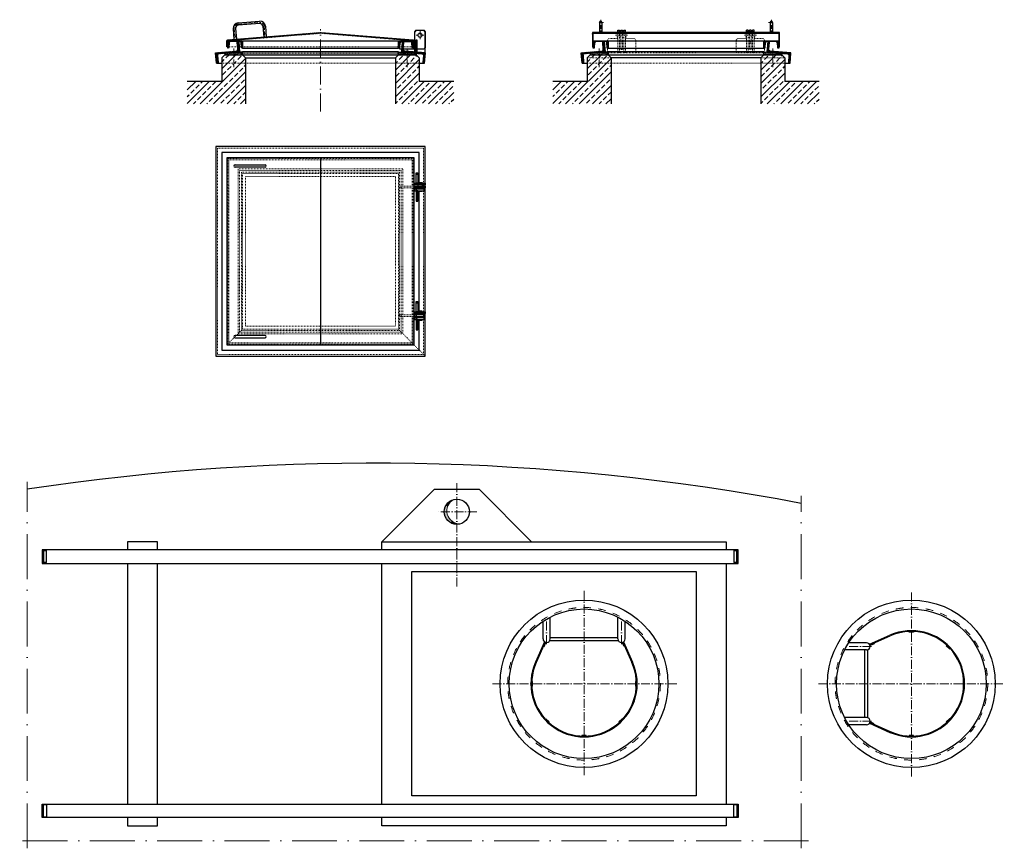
# Model space of a CAD drawing. Header units: millimetres. Extents: x -3395 to 5934498, y -177084 to 63013.
# Tile 29 of 256: x -3395 to 3182, y -38418 to -32878. Entities that reach past the tile are written whole.
import ezdxf

# ---------------------------------------------------------------- set-up
doc = ezdxf.new("R2010")
doc.units = ezdxf.units.MM
doc.linetypes.add('ACAD_ISO10W100', pattern=[18, 12, -3, 0, -3])
doc.linetypes.add('JIS_02_1.0', pattern=[2, 1, -1])
doc.layers.add('Beschriftung', color=7, linetype='Continuous', lineweight=9)
pattern_1 = [(45, (95317.727, 20749.4452), (-2.24506403, 2.24506403), [])]

msp = doc.modelspace()

# ---------------------------------------------------------------- hatches: boundary and pattern name
h = msp.add_hatch()
h.set_pattern_fill('ANSI31', color=256)
h.set_pattern_definition([(45, (92875.9986, 21473.909), (-2.24506403, 2.24506403), [])])
edge = h.paths.add_edge_path()
edge.add_line((-2006.00812, -33021.23828), (-2006.00812, -33058.93177))
edge.add_line((-2006.00812, -33058.93177), (-2011.00812, -33058.93177))
edge.add_line((-2011.00812, -33058.93177), (-2011.00812, -33020.85574))
edge.add_arc((-2003.50812, -33020.85574), 7.5, 94.57392126, 180, ccw=False)
edge.add_line((-2004.1062, -33013.37962), (-1386.6062, -32963.97962))
edge.add_arc((-1386.00812, -32971.45574), 7.5, 85.42607874, 94.57392126, ccw=False)
edge.add_line((-1385.41003, -32963.97962), (-767.91003, -33013.37962))
edge.add_arc((-768.50812, -33020.85574), 7.5, 0, 85.42607874, ccw=False)
edge.add_line((-761.00812, -33020.85574), (-761.00812, -33058.93177))
edge.add_line((-761.00812, -33058.93177), (-766.00812, -33058.93177))
edge.add_line((-766.00812, -33058.93177), (-766.00812, -33021.23828))
edge.add_arc((-768.50812, -33021.23828), 2.5, 0, 85.389350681)
edge.add_line((-768.30715, -33018.74637), (-1385.40523, -32968.98039))
edge.add_arc((-1386.00812, -32976.45612), 7.5, 85.389350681, 94.610649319)
edge.add_line((-1386.611, -32968.98039), (-2003.70908, -33018.74637))
edge.add_arc((-2003.50812, -33021.23828), 2.5, 94.610649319, 180)
h = msp.add_hatch()
h.set_pattern_fill('ANSI31', color=256)
h.set_pattern_definition(pattern_1)
h.paths.add_polyline_path([(430.72035, -33058.93177), (435.72035, -33058.93177), (435.72035, -32963.95574), (430.72035, -32963.95574)])
h = msp.add_hatch()
h.set_pattern_fill('ANSI31', color=256, angle=90)
h.set_pattern_definition([(135, (95317.727, 20749.4452), (-2.24506403, -2.24506403), [])])
h.paths.add_polyline_path([(435.72035, -32968.95574), (1675.72035, -32968.95574), (1675.72035, -32963.95574), (435.72035, -32963.95574)])
h = msp.add_hatch()
h.set_pattern_fill('ANSI31', color=256)
h.set_pattern_definition(pattern_1)
h.paths.add_polyline_path([(1675.72035, -33058.93177), (1680.72035, -33058.93177), (1680.72035, -32963.95574), (1675.72035, -32963.95574)])
at = {"lineweight": 13}
h = msp.add_hatch(dxfattribs=at)
h.set_pattern_fill('ANSI31', color=256, angle=4.763641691)
h.set_pattern_definition([(49.7636417, (85583.1944, 28955.7605), (-2.42375146, 2.05086662), [])])
edge = h.paths.add_edge_path()
edge.add_line((-1937.64772, -33025.38852), (-1932.16672, -33024.93177))
edge.add_line((-1932.16672, -33024.93177), (-1926.35354, -33094.68998))
edge.add_line((-1926.35354, -33094.68998), (-2063.87685, -33106.15025))
edge.add_arc((-2062.96335, -33117.11226), 11, 94.763641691, 184.763641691)
edge.add_line((-2073.92536, -33118.02576), (-2070.18831, -33162.87032))
edge.add_arc((-2075.66931, -33163.32707), 5.5, -85.236358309, 4.763641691, ccw=False)
edge.add_line((-2075.21256, -33168.80807), (-2080.69356, -33169.26482))
edge.add_line((-2080.69356, -33169.26482), (-2086.50675, -33099.50662))
edge.add_line((-2086.50675, -33099.50662), (-1948.98343, -33088.04634))
edge.add_arc((-1949.89693, -33077.08434), 11, 274.763641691, 364.763641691)
edge.add_line((-1938.93493, -33076.17084), (-1942.67198, -33031.32628))
edge.add_arc((-1937.19097, -33030.86953), 5.5, 94.763641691, 184.763641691, ccw=False)
h = msp.add_hatch(dxfattribs=at)
h.set_pattern_fill('ANSI31', color=256, angle=90)
h.set_pattern_definition([(135, (90892.8557, 21473.909), (-2.24506403, -2.24506403), [])])
edge = h.paths.add_edge_path()
edge.add_arc((-1988.00812, -33033.43177), 8.5, 90, 176.37147033)
edge.add_line((-1996.49108, -33032.89383), (-1998.52395, -33064.95075))
edge.add_arc((-2002.76543, -33064.68177), 4.25, 270, 356.37147033, ccw=False)
edge.add_line((-2002.76543, -33068.93177), (-2006.00812, -33068.93177))
edge.add_line((-2006.00812, -33068.93177), (-2006.00812, -33021.48177))
edge.add_arc((-2003.45812, -33021.48177), 2.55, 90, 180, ccw=False)
edge.add_line((-2003.45812, -33018.93177), (-1908.55812, -33018.93177))
edge.add_arc((-1908.55812, -33021.48177), 2.55, 0, 90, ccw=False)
edge.add_line((-1906.00812, -33021.48177), (-1906.00812, -33068.93177))
edge.add_line((-1906.00812, -33068.93177), (-1909.2508, -33068.93177))
edge.add_arc((-1909.2508, -33064.68177), 4.25, 183.62852967, 270, ccw=False)
edge.add_line((-1913.49228, -33064.95075), (-1915.52516, -33032.89383))
edge.add_arc((-1924.00812, -33033.43177), 8.5, 3.62852967, 90)
edge.add_line((-1924.00812, -33024.93177), (-1988.00812, -33024.93177))
h = msp.add_hatch(dxfattribs=at)
h.set_pattern_fill('ANSI31', color=256, angle=90)
h.set_pattern_definition([(135, (92032.8557, 21473.909), (-2.24506403, -2.24506403), [])])
edge = h.paths.add_edge_path()
edge.add_arc((-848.00812, -33033.43177), 8.5, 90, 176.37147033)
edge.add_line((-856.49108, -33032.89383), (-858.52395, -33064.95075))
edge.add_arc((-862.76543, -33064.68177), 4.25, 270, 356.37147033, ccw=False)
edge.add_line((-862.76543, -33068.93177), (-866.00812, -33068.93177))
edge.add_line((-866.00812, -33068.93177), (-866.00812, -33021.48177))
edge.add_arc((-863.45812, -33021.48177), 2.55, 90, 180, ccw=False)
edge.add_line((-863.45812, -33018.93177), (-768.55812, -33018.93177))
edge.add_arc((-768.55812, -33021.48177), 2.55, 0, 90, ccw=False)
edge.add_line((-766.00812, -33021.48177), (-766.00812, -33068.93177))
edge.add_line((-766.00812, -33068.93177), (-769.2508, -33068.93177))
edge.add_arc((-769.2508, -33064.68177), 4.25, 183.62852967, 270, ccw=False)
edge.add_line((-773.49228, -33064.95075), (-775.52516, -33032.89383))
edge.add_arc((-784.00812, -33033.43177), 8.5, 3.62852967, 90)
edge.add_line((-784.00812, -33024.93177), (-848.00812, -33024.93177))
h = msp.add_hatch(dxfattribs=at)
h.set_pattern_fill('ANSI31', color=256, angle=-4.763641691)
h.set_pattern_definition([(40.2363583, (94651.007, 13705.2423), (-2.05086662, 2.42375146), [])])
edge = h.paths.add_edge_path()
edge.add_line((-834.36851, -33025.38852), (-839.84951, -33024.93177))
edge.add_line((-839.84951, -33024.93177), (-845.66269, -33094.68998))
edge.add_line((-845.66269, -33094.68998), (-708.13938, -33106.15025))
edge.add_arc((-709.05288, -33117.11226), 11, -4.763641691, 85.236358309, ccw=False)
edge.add_line((-698.09087, -33118.02576), (-701.82792, -33162.87032))
edge.add_arc((-696.34692, -33163.32707), 5.5, 175.236358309, 265.236358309)
edge.add_line((-696.80367, -33168.80807), (-691.32267, -33169.26482))
edge.add_line((-691.32267, -33169.26482), (-685.50948, -33099.50662))
edge.add_line((-685.50948, -33099.50662), (-823.0328, -33088.04634))
edge.add_arc((-822.1193, -33077.08434), 11, 175.236358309, 265.236358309, ccw=False)
edge.add_line((-833.0813, -33076.17084), (-829.34425, -33031.32628))
edge.add_arc((-834.82526, -33030.86953), 5.5, -4.763641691, 85.236358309)
h = msp.add_hatch(dxfattribs=at)
h.set_pattern_fill('ANSI31', color=256, angle=4.763641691)
h.set_pattern_definition([(49.7636417, (88024.9228, 28955.7605), (-2.42375146, 2.05086662), [])])
edge = h.paths.add_edge_path()
edge.add_line((504.08074, -33025.38852), (509.56174, -33024.93177))
edge.add_line((509.56174, -33024.93177), (515.37492, -33094.68998))
edge.add_line((515.37492, -33094.68998), (377.85161, -33106.15025))
edge.add_arc((378.76511, -33117.11226), 11, 94.763641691, 184.763641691)
edge.add_line((367.80311, -33118.02576), (371.54015, -33162.87032))
edge.add_arc((366.05915, -33163.32707), 5.5, -85.236358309, 4.763641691, ccw=False)
edge.add_line((366.5159, -33168.80807), (361.0349, -33169.26482))
edge.add_line((361.0349, -33169.26482), (355.22172, -33099.50662))
edge.add_line((355.22172, -33099.50662), (492.74503, -33088.04634))
edge.add_arc((491.83153, -33077.08434), 11, 274.763641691, 364.763641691)
edge.add_line((502.79353, -33076.17084), (499.05649, -33031.32628))
edge.add_arc((504.53749, -33030.86953), 5.5, 94.763641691, 184.763641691, ccw=False)
h = msp.add_hatch(dxfattribs=at)
h.set_pattern_fill('ANSI31', color=256, angle=90)
h.set_pattern_definition([(135, (93334.5842, 21473.909), (-2.24506403, -2.24506403), [])])
edge = h.paths.add_edge_path()
edge.add_arc((453.72035, -33033.43177), 8.5, 90, 176.37147033)
edge.add_line((445.23739, -33032.89383), (443.20451, -33064.95075))
edge.add_arc((438.96303, -33064.68177), 4.25, 270, 356.37147033, ccw=False)
edge.add_line((438.96303, -33068.93177), (435.72035, -33068.93177))
edge.add_line((435.72035, -33068.93177), (435.72035, -33021.48177))
edge.add_arc((438.27035, -33021.48177), 2.55, 90, 180, ccw=False)
edge.add_line((438.27035, -33018.93177), (533.17035, -33018.93177))
edge.add_arc((533.17035, -33021.48177), 2.55, 0, 90, ccw=False)
edge.add_line((535.72035, -33021.48177), (535.72035, -33068.93177))
edge.add_line((535.72035, -33068.93177), (532.47766, -33068.93177))
edge.add_arc((532.47766, -33064.68177), 4.25, 183.62852967, 270, ccw=False)
edge.add_line((528.23618, -33064.95075), (526.20331, -33032.89383))
edge.add_arc((517.72035, -33033.43177), 8.5, 3.62852967, 90)
edge.add_line((517.72035, -33024.93177), (453.72035, -33024.93177))
h = msp.add_hatch(dxfattribs=at)
h.set_pattern_fill('ANSI31', color=256, angle=90)
h.set_pattern_definition([(135, (94474.5842, 21473.909), (-2.24506403, -2.24506403), [])])
edge = h.paths.add_edge_path()
edge.add_arc((1593.72035, -33033.43177), 8.5, 90, 176.37147033)
edge.add_line((1585.23739, -33032.89383), (1583.20451, -33064.95075))
edge.add_arc((1578.96303, -33064.68177), 4.25, 270, 356.37147033, ccw=False)
edge.add_line((1578.96303, -33068.93177), (1575.72035, -33068.93177))
edge.add_line((1575.72035, -33068.93177), (1575.72035, -33021.48177))
edge.add_arc((1578.27035, -33021.48177), 2.55, 90, 180, ccw=False)
edge.add_line((1578.27035, -33018.93177), (1673.17035, -33018.93177))
edge.add_arc((1673.17035, -33021.48177), 2.55, 0, 90, ccw=False)
edge.add_line((1675.72035, -33021.48177), (1675.72035, -33068.93177))
edge.add_line((1675.72035, -33068.93177), (1672.47766, -33068.93177))
edge.add_arc((1672.47766, -33064.68177), 4.25, 183.62852967, 270, ccw=False)
edge.add_line((1668.23618, -33064.95075), (1666.20331, -33032.89383))
edge.add_arc((1657.72035, -33033.43177), 8.5, 3.62852967, 90)
edge.add_line((1657.72035, -33024.93177), (1593.72035, -33024.93177))
h = msp.add_hatch(dxfattribs=at)
h.set_pattern_fill('ANSI31', color=256, angle=-4.763641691)
h.set_pattern_definition([(40.2363583, (97092.7354, 13705.2423), (-2.05086662, 2.42375146), [])])
edge = h.paths.add_edge_path()
edge.add_line((1607.35996, -33025.38852), (1601.87896, -33024.93177))
edge.add_line((1601.87896, -33024.93177), (1596.06577, -33094.68998))
edge.add_line((1596.06577, -33094.68998), (1733.58909, -33106.15025))
edge.add_arc((1732.67559, -33117.11226), 11, -4.763641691, 85.236358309, ccw=False)
edge.add_line((1743.63759, -33118.02576), (1739.90054, -33162.87032))
edge.add_arc((1745.38154, -33163.32707), 5.5, 175.236358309, 265.236358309)
edge.add_line((1744.92479, -33168.80807), (1750.4058, -33169.26482))
edge.add_line((1750.4058, -33169.26482), (1756.21898, -33099.50662))
edge.add_line((1756.21898, -33099.50662), (1618.69567, -33088.04634))
edge.add_arc((1619.60917, -33077.08434), 11, 175.236358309, 265.236358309, ccw=False)
edge.add_line((1608.64716, -33076.17084), (1612.38421, -33031.32628))
edge.add_arc((1606.90321, -33030.86953), 5.5, -4.763641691, 85.236358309)
h = msp.add_hatch()
h.set_pattern_fill('ANSI33', color=256, scale=10)
h.set_pattern_definition([(45, (90434.27, 21465.846), (-44.90128, 44.90128), []), (45, (90479.17, 21465.846), (-44.90128, 44.90128), [31.75, -15.875])])
h.paths.add_polyline_path([(-1886.00812, -33132.99453), (-1906.00812, -33112.99453), (-2026.00812, -33112.99453), (-2046.00812, -33132.99453), (-2046.00812, -33291.48953), (-2276.00812, -33291.48953), (-2276.00812, -33441.48953), (-1886.00812, -33441.48953)])
h.paths.add_polyline_path([(-496.00812, -33291.48953), (-726.00812, -33291.48953), (-726.00812, -33132.99453), (-746.00812, -33112.99453), (-866.00812, -33112.99453), (-886.00812, -33132.99453), (-886.00812, -33441.48953), (-496.00812, -33441.48953)])
h = msp.add_hatch()
h.set_pattern_fill('AR-SAND', color=256, scale=0.1)
h.set_pattern_definition([(37.5, (90434.27, 21465.8463), (-0.16000313, 4.89413237), [0, -3.8608, 0, -4.318, 0, -4.1275]), (7.5, (90434.27, 21465.846), (4.49523283, 7.168251), [0, -2.0828, 0, -3.4798, 0, -1.3335]), (327.5, (90431.146, 21465.8463), (7.9099237, 0.01437185), [0, -1.27, 0, -4.572, 0, -5.969]), (317.5, (90431.146, 21465.846), (7.63556452, 2.22929323), [0, -0.635, 0, -2.9972, 0, -3.429])])
h.paths.add_polyline_path([(-2026.00812, -33112.99453), (-1906.00812, -33112.99453), (-1906.00812, -33092.99453), (-2026.00812, -33102.99453)])
h = msp.add_hatch()
h.set_pattern_fill('AR-SAND', color=256, scale=0.1)
h.set_pattern_definition([(37.5, (96001.2626, 21465.8463), (-0.16000313, 4.89413237), [0, -3.8608, 0, -4.318, 0, -4.1275]), (7.5, (96001.2626, 21465.846), (4.49523283, 7.168251), [0, -2.0828, 0, -3.4798, 0, -1.3335]), (327.5, (95998.1384, 21465.8463), (7.9099237, 0.01437185), [0, -1.27, 0, -4.572, 0, -5.969]), (317.5, (95998.1384, 21465.846), (7.63556452, 2.22929323), [0, -0.635, 0, -2.9972, 0, -3.429])])
h.paths.add_polyline_path([(-1906.00812, -33112.99453), (-866.00812, -33112.99453), (-866.00812, -33092.99453), (-1906.00812, -33092.99453)])
h = msp.add_hatch()
h.set_pattern_fill('AR-SAND', color=256, scale=0.1)
h.set_pattern_definition([(37.5, (91594.27, 21465.8463), (-0.16000313, 4.89413237), [0, -3.8608, 0, -4.318, 0, -4.1275]), (7.5, (91594.27, 21465.846), (4.49523283, 7.168251), [0, -2.0828, 0, -3.4798, 0, -1.3335]), (327.5, (91591.146, 21465.8463), (7.9099237, 0.01437185), [0, -1.27, 0, -4.572, 0, -5.969]), (317.5, (91591.146, 21465.846), (7.63556452, 2.22929323), [0, -0.635, 0, -2.9972, 0, -3.429])])
h.paths.add_polyline_path([(-866.00812, -33112.99453), (-746.00812, -33112.99453), (-746.00812, -33102.99453), (-866.00812, -33092.99453)])
h = msp.add_hatch()
h.set_pattern_fill('ANSI33', color=256, scale=10)
h.set_pattern_definition([(45, (92876, 21465.846), (-44.90128, 44.90128), []), (45, (92920.9, 21465.846), (-44.90128, 44.90128), [31.75, -15.875])])
h.paths.add_polyline_path([(555.72035, -33132.99453), (535.72035, -33112.99453), (415.72035, -33112.99453), (395.72035, -33132.99453), (395.72035, -33291.48953), (165.72035, -33291.48953), (165.72035, -33441.48953), (555.72035, -33441.48953)])
h.paths.add_polyline_path([(1945.72035, -33291.48953), (1715.72035, -33291.48953), (1715.72035, -33132.99453), (1695.72035, -33112.99453), (1575.72035, -33112.99453), (1555.72035, -33132.99453), (1555.72035, -33441.48953), (1945.72035, -33441.48953)])
h = msp.add_hatch()
h.set_pattern_fill('AR-SAND', color=256, scale=0.1)
h.set_pattern_definition([(37.5, (92875.9986, 21465.8463), (-0.16000313, 4.89413237), [0, -3.8608, 0, -4.318, 0, -4.1275]), (7.5, (92875.9986, 21465.846), (4.49523283, 7.168251), [0, -2.0828, 0, -3.4798, 0, -1.3335]), (327.5, (92872.8744, 21465.8463), (7.9099237, 0.01437185), [0, -1.27, 0, -4.572, 0, -5.969]), (317.5, (92872.8744, 21465.846), (7.63556452, 2.22929323), [0, -0.635, 0, -2.9972, 0, -3.429])])
h.paths.add_polyline_path([(415.72035, -33112.99453), (535.72035, -33112.99453), (535.72035, -33092.99453), (415.72035, -33102.99453)])
h = msp.add_hatch()
h.set_pattern_fill('AR-SAND', color=256, scale=0.1)
h.set_pattern_definition([(37.5, (94035.9986, 21465.8463), (-0.16000313, 4.89413237), [0, -3.8608, 0, -4.318, 0, -4.1275]), (7.5, (94035.9986, 21465.846), (4.49523283, 7.168251), [0, -2.0828, 0, -3.4798, 0, -1.3335]), (327.5, (94032.8744, 21465.8463), (7.9099237, 0.01437185), [0, -1.27, 0, -4.572, 0, -5.969]), (317.5, (94032.8744, 21465.846), (7.63556452, 2.22929323), [0, -0.635, 0, -2.9972, 0, -3.429])])
h.paths.add_polyline_path([(1575.72035, -33112.99453), (1695.72035, -33112.99453), (1695.72035, -33102.99453), (1575.72035, -33092.99453)])
at = {"layer": 'Beschriftung'}
for points in [[(-548.32345, -36125.57671), (-536.55186, -36132.37304, -0.1800703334), (-497.22703, -36086.36905, 0.1989123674)], [(-548.32345, -36125.57671, 0.4142135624), (-517.52241, -36240.52774), (-510.72608, -36228.75615, -0.316340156), (-536.55186, -36132.37304)], [(-510.72608, -36228.75615), (-517.52241, -36240.52774, 0.1989123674), (-453.66779, -36248.93436, -0.1800703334)]]:
    msp.add_hatch(color=256, dxfattribs=at).paths.add_polyline_path(points)

# ---------------------------------------------------------------- linework, layer by layer
at = {"linetype": 'ACAD_ISO10W100', "lineweight": 18, "ltscale": 2}
for p, q in [((485.72035, -32878.0449), (485.72035, -32963.95574)), ((1625.72035, -32878.0449), (1625.72035, -32963.95574)), ((-1961.74977, -32937.76107), (-1956.00812, -33009.53177)), ((-1936.07181, -32907.61738), (-1792.53041, -32896.13407)), ((-1762.38672, -32921.81203), (-1756.64506, -32993.58273)), ((503.72035, -32896.0449), (467.72035, -32896.0449)), ((1607.72035, -32896.0449), (1643.72035, -32896.0449)), ((-694.61549, -32981.43177), (-747.40074, -32981.43177)), ((-721.00812, -32955.03915), (-721.00812, -33007.8244)), ((665.72035, -32981.43177), (585.72035, -32981.43177)), ((1445.72035, -32981.43177), (1525.72035, -32981.43177)), ((-1966.00812, -33071.05741), (-1966.00812, -33195.94153)), ((-806.00812, -33071.05741), (-806.00812, -33195.94153)), ((475.72035, -33071.05741), (475.72035, -33195.94153)), ((1635.72035, -33071.05741), (1635.72035, -33195.94153))]:
    msp.add_line(p, q, dxfattribs=at)
for p, q in [((-1969.72429, -32938.39904), (-1963.98264, -33010.16974)), ((-1953.77525, -32937.12311), (-1948.03359, -33008.89381)), ((-1936.70977, -32899.64286), (-1793.16837, -32888.15955)), ((-1791.89245, -32904.10859), (-1935.43385, -32915.5919)), ((-1791.89245, -32904.10859), (-1935.43385, -32915.5919)), ((-1770.36124, -32922.44999), (-1764.61958, -32994.22069)), ((-1754.41219, -32921.17407), (-1748.67054, -32992.94477)), ((-746.00812, -32948.93177), (-756.00812, -32958.93177)), ((-746.00812, -32948.93177), (-696.00812, -32948.93177)), ((-686.00812, -32958.93177), (-696.00812, -32948.93177)), ((477.72035, -32896.0449), (477.72035, -32963.95574)), ((493.72035, -32896.0449), (493.72035, -32963.95574)), ((600.72035, -32948.93177), (610.72035, -32948.93177)), ((600.72035, -32963.95574), (600.72035, -32948.93177)), ((610.72035, -32963.95574), (610.72035, -32948.93177)), ((620.72035, -32948.93177), (630.72035, -32948.93177)), ((620.72035, -32963.95574), (620.72035, -32948.93177)), ((630.72035, -32963.95574), (630.72035, -32948.93177)), ((640.72035, -32948.93177), (650.72035, -32948.93177)), ((640.72035, -32963.95574), (640.72035, -32948.93177)), ((650.72035, -32963.95574), (650.72035, -32948.93177)), ((1470.72035, -32948.93177), (1460.72035, -32948.93177)), ((1460.72035, -32963.95574), (1460.72035, -32948.93177)), ((1470.72035, -32963.95574), (1470.72035, -32948.93177)), ((1490.72035, -32948.93177), (1480.72035, -32948.93177)), ((1480.72035, -32963.95574), (1480.72035, -32948.93177)), ((1490.72035, -32963.95574), (1490.72035, -32948.93177)), ((1510.72035, -32948.93177), (1500.72035, -32948.93177)), ((1500.72035, -32963.95574), (1500.72035, -32948.93177)), ((1510.72035, -32963.95574), (1510.72035, -32948.93177)), ((1617.72035, -32896.0449), (1617.72035, -32963.95574)), ((1633.72035, -32896.0449), (1633.72035, -32963.95574)), ((-756.00812, -33093.63173), (-756.00812, -32958.93177)), ((-686.00812, -33099.46506), (-686.00812, -32958.93177)), ((600.72035, -32958.93177), (610.72035, -32958.93177)), ((620.72035, -32958.93177), (630.72035, -32958.93177)), ((640.72035, -32958.93177), (650.72035, -32958.93177)), ((1470.72035, -32958.93177), (1460.72035, -32958.93177)), ((1490.72035, -32958.93177), (1480.72035, -32958.93177)), ((1510.72035, -32958.93177), (1500.72035, -32958.93177)), ((-1908.55812, -33018.93177), (-863.45812, -33018.93177)), ((-1906.00812, -33068.93177), (-866.00812, -33068.93177)), ((-761.00812, -33058.93177), (-756.00812, -33058.93177)), ((-750.00812, -33023.93177), (-740.00812, -33023.93177)), ((533.17035, -33018.93177), (1578.27035, -33018.93177)), ((535.72035, -33068.93177), (1575.72035, -33068.93177)), ((620.72035, -33068.93177), (620.72035, -33074.93177)), ((620.72035, -33074.93177), (630.72035, -33074.93177)), ((630.72035, -33074.93177), (630.72035, -33068.93177)), ((1480.72035, -33074.93177), (1480.72035, -33068.93177)), ((1490.72035, -33074.93177), (1480.72035, -33074.93177)), ((1490.72035, -33068.93177), (1490.72035, -33074.93177)), ((-2026.00812, -33112.99453), (-2046.00812, -33132.99453)), ((-2046.00812, -33132.99453), (-2046.00812, -33291.48953)), ((-2026.00812, -33112.99453), (-1906.00812, -33112.99453)), ((-1906.00812, -33112.99453), (-866.00812, -33112.99453)), ((-1906.00812, -33112.99453), (-1886.00812, -33132.99453)), ((-1886.00812, -33132.99453), (-1886.00812, -33441.48953)), ((-1886.00812, -33132.99453), (-886.00812, -33132.99453)), ((-866.00812, -33112.99453), (-886.00812, -33132.99453)), ((-886.00812, -33132.99453), (-886.00812, -33441.48953)), ((-866.00812, -33112.99453), (-746.00812, -33112.99453)), ((-746.00812, -33112.99453), (-726.00812, -33132.99453)), ((-726.00812, -33132.99453), (-726.00812, -33291.48953)), ((415.72035, -33112.99453), (395.72035, -33132.99453)), ((395.72035, -33132.99453), (395.72035, -33291.48953)), ((415.72035, -33112.99453), (535.72035, -33112.99453)), ((535.72035, -33112.99453), (1575.72035, -33112.99453)), ((535.72035, -33112.99453), (555.72035, -33132.99453)), ((555.72035, -33132.99453), (555.72035, -33441.48953)), ((1555.72035, -33132.99453), (555.72035, -33132.99453)), ((1575.72035, -33112.99453), (1555.72035, -33132.99453)), ((1555.72035, -33132.99453), (1555.72035, -33441.48953)), ((1575.72035, -33112.99453), (1695.72035, -33112.99453)), ((1695.72035, -33112.99453), (1715.72035, -33132.99453)), ((1715.72035, -33132.99453), (1715.72035, -33291.48953)), ((-2080.69356, -33169.26482), (-2046.00812, -33169.26482)), ((-726.00812, -33169.26482), (-691.32267, -33169.26482)), ((361.0349, -33169.26482), (395.72035, -33169.26482)), ((1715.72035, -33169.26482), (1750.4058, -33169.26482)), ((-2046.00812, -33291.48953), (-2276.00812, -33291.48953)), ((-496.00812, -33291.48953), (-726.00812, -33291.48953)), ((395.72035, -33291.48953), (165.72035, -33291.48953)), ((1945.72035, -33291.48953), (1715.72035, -33291.48953)), ((-1386.00812, -33801.92212), (-1386.00812, -35051.92212)), ((-1956.00812, -33848.92212), (-1756.00812, -33848.92212)), ((-1756.00812, -33864.92212), (-1956.00812, -33864.92212)), ((-746.00812, -33911.92212), (-736.00812, -33911.92212)), ((-761.00812, -33991.92212), (-686.00812, -33991.92212)), ((-686.00812, -34001.92212), (-761.00812, -34001.92212)), ((-756.00812, -33971.92212), (-686.00812, -33971.92212)), ((-756.00812, -33971.92212), (-756.00812, -33981.92212)), ((-686.00812, -33981.92212), (-756.00812, -33981.92212)), ((-756.00812, -33991.92212), (-756.00812, -34001.92212)), ((-746.00812, -33981.92212), (-746.00812, -33971.92212)), ((-746.00812, -34001.92212), (-746.00812, -33991.92212)), ((-734.50812, -33971.92212), (-734.50812, -33966.92212)), ((-734.50812, -33966.92212), (-707.50812, -33966.92212)), ((-734.50812, -33991.92212), (-734.50812, -33981.92212)), ((-734.50812, -34011.92212), (-734.50812, -34001.92212)), ((-707.50812, -33966.92212), (-707.50812, -33971.92212)), ((-707.50812, -33981.92212), (-707.50812, -33991.92212)), ((-707.50812, -34001.92212), (-707.50812, -34011.92212)), ((-696.00812, -33981.92212), (-696.00812, -33971.92212)), ((-696.00812, -33991.92212), (-696.00812, -34001.92212)), ((-686.00812, -33971.92212), (-686.00812, -33981.92212)), ((-686.00812, -33991.92212), (-686.00812, -34001.92212)), ((-686.00812, -34011.92212), (-756.00812, -34011.92212)), ((-756.00812, -34021.92212), (-756.00812, -34011.92212)), ((-756.00812, -34021.92212), (-686.00812, -34021.92212)), ((-746.00812, -34011.92212), (-746.00812, -34021.92212)), ((-734.50812, -34026.92212), (-734.50812, -34021.92212)), ((-707.50812, -34026.92212), (-734.50812, -34026.92212)), ((-707.50812, -34021.92212), (-707.50812, -34026.92212)), ((-696.00812, -34011.92212), (-696.00812, -34021.92212)), ((-686.00812, -34021.92212), (-686.00812, -34011.92212)), ((-746.00812, -34081.92212), (-736.00812, -34081.92212)), ((-746.00812, -34771.92212), (-736.00812, -34771.92212)), ((-686.00812, -34851.92212), (-761.00812, -34851.92212)), ((-756.00812, -34831.92212), (-686.00812, -34831.92212)), ((-756.00812, -34831.92212), (-756.00812, -34841.92212)), ((-686.00812, -34841.92212), (-756.00812, -34841.92212)), ((-756.00812, -34861.92212), (-756.00812, -34851.92212)), ((-746.00812, -34841.92212), (-746.00812, -34831.92212)), ((-746.00812, -34851.92212), (-746.00812, -34861.92212)), ((-707.50812, -34826.92212), (-734.50812, -34826.92212)), ((-734.50812, -34826.92212), (-734.50812, -34831.92212)), ((-734.50812, -34841.92212), (-734.50812, -34851.92212)), ((-707.50812, -34831.92212), (-707.50812, -34826.92212)), ((-707.50812, -34851.92212), (-707.50812, -34841.92212)), ((-696.00812, -34841.92212), (-696.00812, -34831.92212)), ((-696.00812, -34861.92212), (-696.00812, -34851.92212)), ((-686.00812, -34831.92212), (-686.00812, -34841.92212)), ((-686.00812, -34861.92212), (-686.00812, -34851.92212)), ((-761.00812, -34861.92212), (-686.00812, -34861.92212)), ((-686.00812, -34871.92212), (-756.00812, -34871.92212)), ((-756.00812, -34881.92212), (-756.00812, -34871.92212)), ((-756.00812, -34881.92212), (-686.00812, -34881.92212)), ((-746.00812, -34871.92212), (-746.00812, -34881.92212)), ((-734.50812, -34861.92212), (-734.50812, -34871.92212)), ((-734.50812, -34881.92212), (-734.50812, -34886.92212)), ((-734.50812, -34886.92212), (-707.50812, -34886.92212)), ((-707.50812, -34871.92212), (-707.50812, -34861.92212)), ((-707.50812, -34886.92212), (-707.50812, -34881.92212)), ((-696.00812, -34871.92212), (-696.00812, -34881.92212)), ((-686.00812, -34881.92212), (-686.00812, -34871.92212)), ((-1756.00812, -34988.92212), (-1956.00812, -34988.92212)), ((-746.00812, -34941.92212), (-736.00812, -34941.92212)), ((-1956.00812, -35004.92212), (-1756.00812, -35004.92212)), ((-975.44741, -36367.65171), (-625.44741, -36017.65171)), ((-625.44741, -36017.65171), (-325.44741, -36017.65171)), ((24.55259, -36367.65171), (-325.44741, -36017.65171)), ((-3245.44741, -36422.65171), (-3245.44741, -36512.65171)), ((1404.55259, -36422.65171), (-3245.44741, -36422.65171)), ((-3235.44741, -36422.65171), (-3235.44741, -36512.65171)), ((-3235.44741, -36427.65171), (-3215.44741, -36427.65171)), ((-3215.44741, -36507.65171), (-3215.44741, -36427.65171)), ((1374.55259, -36427.65171), (1374.55259, -36507.65171)), ((1374.55259, -36427.65171), (1394.55259, -36427.65171)), ((1394.55259, -36512.65171), (1394.55259, -36422.65171)), ((1404.55259, -36512.65171), (1404.55259, -36422.65171)), ((-3245.44741, -36512.65171), (1404.55259, -36512.65171)), ((-3215.44741, -36507.65171), (-3235.44741, -36507.65171)), ((1394.55259, -36507.65171), (1374.55259, -36507.65171)), ((100.40259, -37017.65171), (100.40259, -36899.51085)), ((148.70259, -37017.65171), (148.70259, -36871.56676)), ((600.40259, -37017.65171), (600.40259, -36871.56676)), ((648.70259, -37017.65171), (648.70259, -36899.51085)), ((146.53491, -37027.65171), (602.57027, -37027.65171)), ((148.70259, -37007.65171), (600.40259, -37007.65171)), ((2280.89874, -37053.52025), (2417.6884, -36993.00357)), ((2283.40017, -37057.88105), (2419.71131, -36997.57608)), ((110.42113, -37037.23549), (49.90445, -37174.02515)), ((114.78194, -37039.73692), (54.47696, -37176.04806)), ((634.32324, -37039.73692), (694.62822, -37176.04806)), ((638.68404, -37037.23549), (699.20073, -37174.02515)), ((2261.31496, -37091.80171), (2115.23001, -37091.80171)), ((2261.31496, -37043.50171), (2143.1741, -37043.50171)), ((2251.31496, -37543.50171), (2251.31496, -37091.80171)), ((2271.31496, -37545.66938), (2271.31496, -37089.63403)), ((2261.31496, -37543.50171), (2115.23001, -37543.50171)), ((2261.31496, -37591.80171), (2143.1741, -37591.80171)), ((2280.89874, -37581.78316), (2417.6884, -37642.29984)), ((2283.40017, -37577.42236), (2419.71131, -37637.72733)), ((-3245.44741, -38212.65171), (-3245.44741, -38122.65171)), ((-3245.44741, -38122.65171), (1404.55259, -38122.65171)), ((-3235.44741, -38212.65171), (-3235.44741, -38122.65171)), ((-3215.44741, -38127.65171), (-3235.44741, -38127.65171)), ((-3215.44741, -38127.65171), (-3215.44741, -38207.65171)), ((1394.55259, -38127.65171), (1374.55259, -38127.65171)), ((1374.55259, -38207.65171), (1374.55259, -38127.65171)), ((1394.55259, -38122.65171), (1394.55259, -38212.65171)), ((1404.55259, -38122.65171), (1404.55259, -38212.65171)), ((1404.55259, -38212.65171), (-3245.44741, -38212.65171)), ((-3235.44741, -38207.65171), (-3215.44741, -38207.65171)), ((1374.55259, -38207.65171), (1394.55259, -38207.65171))]:
    msp.add_line(p, q)
at = {"linetype": 'ACAD_ISO10W100', "lineweight": 18, "ltscale": 10}
msp.add_line((-1386.00812, -33491.48953), (-1386.00812, -32941.48953), dxfattribs=at)
at = {"linetype": 'JIS_02_1.0', "lineweight": 18, "ltscale": 5}
for p, q in [((530.72035, -33013.93177), (540.72035, -33003.93177)), ((530.72035, -33013.93177), (530.72035, -33099.50662)), ((600.72035, -33003.93177), (540.72035, -33003.93177)), ((595.72035, -32967.93177), (600.72035, -32967.93177)), ((595.72035, -32994.93177), (595.72035, -32967.93177)), ((595.72035, -32994.93177), (600.72035, -32994.93177)), ((600.72035, -33013.93177), (600.72035, -32963.95574)), ((600.72035, -33013.93177), (600.72035, -33099.50662)), ((610.72035, -32963.95574), (610.72035, -33013.93177)), ((610.72035, -32967.93177), (620.72035, -32967.93177)), ((610.72035, -32994.93177), (620.72035, -32994.93177)), ((610.72035, -33013.93177), (610.72035, -33099.50662)), ((620.72035, -33013.93177), (620.72035, -32963.95574)), ((620.72035, -33013.93177), (620.72035, -33068.93177)), ((630.72035, -32963.95574), (630.72035, -33013.93177)), ((630.72035, -32967.93177), (640.72035, -32967.93177)), ((630.72035, -32994.93177), (640.72035, -32994.93177)), ((630.72035, -33068.93177), (630.72035, -33013.93177)), ((640.72035, -32963.95574), (640.72035, -33013.93177)), ((640.72035, -33013.93177), (640.72035, -33099.50662)), ((650.72035, -33013.93177), (650.72035, -32963.95574)), ((650.72035, -32967.93177), (655.72035, -32967.93177)), ((650.72035, -32994.93177), (655.72035, -32994.93177)), ((650.72035, -33003.93177), (710.72035, -33003.93177)), ((650.72035, -33013.93177), (650.72035, -33099.50662)), ((655.72035, -32994.93177), (655.72035, -32967.93177)), ((720.72035, -33013.93177), (710.72035, -33003.93177)), ((720.72035, -33013.93177), (720.72035, -33099.50662)), ((1390.72035, -33013.93177), (1400.72035, -33003.93177)), ((1390.72035, -33013.93177), (1390.72035, -33099.50662)), ((1460.72035, -33003.93177), (1400.72035, -33003.93177)), ((1460.72035, -32967.93177), (1455.72035, -32967.93177)), ((1455.72035, -32994.93177), (1455.72035, -32967.93177)), ((1460.72035, -32994.93177), (1455.72035, -32994.93177)), ((1460.72035, -33013.93177), (1460.72035, -32963.95574)), ((1460.72035, -33013.93177), (1460.72035, -33099.50662)), ((1470.72035, -32963.95574), (1470.72035, -33013.93177)), ((1480.72035, -32967.93177), (1470.72035, -32967.93177)), ((1480.72035, -32994.93177), (1470.72035, -32994.93177)), ((1470.72035, -33013.93177), (1470.72035, -33099.50662)), ((1480.72035, -32963.95574), (1480.72035, -33013.93177)), ((1480.72035, -33068.93177), (1480.72035, -33013.93177)), ((1490.72035, -33013.93177), (1490.72035, -32963.95574)), ((1500.72035, -32967.93177), (1490.72035, -32967.93177)), ((1500.72035, -32994.93177), (1490.72035, -32994.93177)), ((1490.72035, -33013.93177), (1490.72035, -33068.93177)), ((1500.72035, -32963.95574), (1500.72035, -33013.93177)), ((1500.72035, -33013.93177), (1500.72035, -33099.50662)), ((1510.72035, -33013.93177), (1510.72035, -32963.95574)), ((1515.72035, -32967.93177), (1510.72035, -32967.93177)), ((1515.72035, -32994.93177), (1510.72035, -32994.93177)), ((1510.72035, -33003.93177), (1570.72035, -33003.93177)), ((1510.72035, -33013.93177), (1510.72035, -33099.50662)), ((1515.72035, -32994.93177), (1515.72035, -32967.93177)), ((1580.72035, -33013.93177), (1570.72035, -33003.93177)), ((1580.72035, -33013.93177), (1580.72035, -33099.50662)), ((-2006.00812, -33058.93177), (-766.00812, -33058.93177)), ((620.72035, -33025.05101), (630.72035, -33025.05101)), ((620.72035, -33035.05101), (630.72035, -33035.05101)), ((1480.72035, -33025.05101), (1490.72035, -33025.05101)), ((1480.72035, -33035.05101), (1490.72035, -33035.05101)), ((-2026.00812, -33102.99453), (-746.00812, -33102.99453)), ((355.22172, -33099.50662), (1756.21898, -33099.50662)), ((395.72035, -33132.99453), (555.72035, -33132.99453)), ((1555.72035, -33132.99453), (1715.72035, -33132.99453)), ((-2046.00812, -33169.26482), (-726.00812, -33169.26482)), ((395.72035, -33169.26482), (1715.72035, -33169.26482)), ((-835.00812, -33875.92212), (-1937.00812, -33875.92212)), ((-1937.00812, -33875.92212), (-1937.00812, -34977.92212)), ((-846.00812, -33886.92212), (-1926.00812, -33886.92212)), ((-1926.00812, -33886.92212), (-1926.00812, -34966.92212)), ((-846.00812, -33991.92212), (-846.00812, -33886.92212)), ((-835.00812, -33991.92212), (-835.00812, -33875.92212)), ((-857.50812, -34001.92212), (-857.50812, -33991.92212)), ((-761.00812, -33991.92212), (-857.50812, -33991.92212)), ((-761.00812, -34001.92212), (-857.50812, -34001.92212)), ((-847.50812, -34001.92212), (-847.50812, -33991.92212)), ((-857.50812, -34851.92212), (-857.50812, -34861.92212)), ((-761.00812, -34851.92212), (-857.50812, -34851.92212)), ((-847.50812, -34851.92212), (-847.50812, -34861.92212)), ((-761.00812, -34861.92212), (-857.50812, -34861.92212)), ((-846.00812, -34966.92212), (-846.00812, -34861.92212)), ((-835.00812, -34977.92212), (-835.00812, -34861.92212)), ((-2006.00812, -35046.92212), (-1906.00812, -34946.92212)), ((-1937.00812, -34977.92212), (-835.00812, -34977.92212)), ((-1926.00812, -34966.92212), (-846.00812, -34966.92212)), ((-866.00812, -34946.92212), (-686.00812, -35126.92212))]:
    msp.add_line(p, q, dxfattribs=at)
at = {"linetype": 'ACAD_ISO10W100', "lineweight": 18, "ltscale": 25}
for p, q in [((-3345.44741, -38417.65171), (-3345.44741, -35967.74989)), ((1824.55259, -38417.65171), (1824.55259, -36061.88786)), ((1874.55259, -38367.65171), (-3395.44741, -38367.65171))]:
    msp.add_line(p, q, dxfattribs=at)
at = {"linetype": 'ACAD_ISO10W100', "lineweight": 18, "ltscale": 5}
for p, q in [((-475.44741, -36667.65171), (-475.44741, -35967.65171)), ((-341.29741, -36167.65171), (-609.59741, -36167.65171)), ((374.55259, -36696.95709), (374.55259, -37938.34632)), ((2561.31496, -37938.34632), (2561.31496, -36696.95709)), ((124.55259, -37051.80171), (124.55259, -36884.639)), ((624.55259, -37051.80171), (624.55259, -36884.639)), ((2295.46496, -37067.65171), (2128.30225, -37067.65171)), ((995.2472, -37317.65171), (-246.14203, -37317.65171)), ((1940.62034, -37317.65171), (3182.00957, -37317.65171)), ((2295.46496, -37567.65171), (2128.30225, -37567.65171))]:
    msp.add_line(p, q, dxfattribs=at)
for points in [[(-856.3232, -33035.05101), (-845.17908, -33024.93177), (-756.00812, -33024.93177), (-756.00812, -32958.93177), (-746.00812, -32948.93177), (-696.00812, -32948.93177), (-686.00812, -32958.93177), (-686.00812, -33064.93177), (-696.00811, -33074.93177), (-856.3232, -33074.93177), (-856.3232, -33035.05101)], [(-686.00812, -33971.92212), (-686.00812, -33726.92212), (-2086.00812, -33726.92212), (-2086.00812, -35126.92212), (-686.00812, -35126.92212), (-686.00812, -34881.92212)], [(-726.00812, -33966.92212), (-726.00812, -33766.92212), (-2046.00812, -33766.92212), (-2046.00812, -35086.92212), (-726.00812, -35086.92212), (-726.00812, -34886.92212)], [(-686.00812, -33991.92212), (-686.00812, -33981.92212)], [(-686.00812, -34011.92212), (-686.00812, -34001.92212)], [(-726.00812, -34826.92212), (-726.00812, -34026.92212)], [(-686.00812, -34831.92212), (-686.00812, -34021.92212)], [(-686.00812, -34851.92212), (-686.00812, -34841.92212)], [(-686.00812, -34871.92212), (-686.00812, -34861.92212)], [(-2475.44741, -36422.65171), (-2475.44741, -36367.65171), (-2675.44741, -36367.65171), (-2675.44741, -36422.65171)], [(-975.44741, -36422.65171), (-975.44741, -36367.65171), (1324.55259, -36367.65171), (1324.55259, -36422.65171)], [(-2675.44741, -36512.65171), (-2675.44741, -38122.65171)], [(-2475.44741, -38122.65171), (-2475.44741, -36512.65171)], [(-975.44741, -38122.65171), (-975.44741, -36512.65171)], [(1324.55259, -36512.65171), (1324.55259, -38122.65171)], [(-2675.44741, -38212.65171), (-2675.44741, -38267.65171), (-2475.44741, -38267.65171), (-2475.44741, -38212.65171)], [(1324.55259, -38212.65171), (1324.55259, -38267.65171), (-975.44741, -38267.65171), (-975.44741, -38212.65171)]]:
    msp.add_lwpolyline(points)
for points in [[(-2006.00812, -33021.23828), (-2006.00812, -33058.93177), (-2011.00812, -33058.93177), (-2011.00812, -33020.85574, -0.3910205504), (-2004.1062, -33013.37962), (-1386.6062, -32963.97962, -0.039936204), (-1385.41003, -32963.97962), (-767.91003, -33013.37962, -0.3910205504), (-761.00812, -33020.85574), (-761.00812, -33058.93177), (-766.00812, -33058.93177), (-766.00812, -33021.23828, 0.3908358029), (-768.30715, -33018.74637), (-1385.40523, -32968.98039, 0.0402572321), (-1386.611, -32968.98039), (-2003.70908, -33018.74637, 0.3908358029)], [(-1937.64772, -33025.38852), (-1932.16672, -33024.93177), (-1926.35354, -33094.68998), (-2063.87685, -33106.15025, 0.4142135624), (-2073.92536, -33118.02576), (-2070.18831, -33162.87032, -0.4142135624), (-2075.21256, -33168.80807), (-2080.69356, -33169.26482), (-2086.50675, -33099.50662), (-1948.98343, -33088.04634, 0.4142135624), (-1938.93493, -33076.17084), (-1942.67198, -33031.32628, -0.4142135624)], [(-1988.00812, -33024.93177, 0.3957840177), (-1996.49108, -33032.89383), (-1998.52395, -33064.95075, -0.3957840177), (-2002.76543, -33068.93177), (-2006.00812, -33068.93177), (-2006.00812, -33021.48177, -0.4142135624), (-2003.45812, -33018.93177), (-1908.55812, -33018.93177, -0.4142135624), (-1906.00812, -33021.48177), (-1906.00812, -33068.93177), (-1909.2508, -33068.93177, -0.3957840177), (-1913.49228, -33064.95075), (-1915.52516, -33032.89383, 0.3957840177), (-1924.00812, -33024.93177)], [(-848.00812, -33024.93177, 0.3957840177), (-856.49108, -33032.89383), (-858.52395, -33064.95075, -0.3957840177), (-862.76543, -33068.93177), (-866.00812, -33068.93177), (-866.00812, -33021.48177, -0.4142135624), (-863.45812, -33018.93177), (-768.55812, -33018.93177, -0.4142135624), (-766.00812, -33021.48177), (-766.00812, -33068.93177), (-769.2508, -33068.93177, -0.3957840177), (-773.49228, -33064.95075), (-775.52516, -33032.89383, 0.3957840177), (-784.00812, -33024.93177)], [(-834.36851, -33025.38852), (-839.84951, -33024.93177), (-845.66269, -33094.68998), (-708.13938, -33106.15025, -0.4142135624), (-698.09087, -33118.02576), (-701.82792, -33162.87032, 0.4142135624), (-696.80367, -33168.80807), (-691.32267, -33169.26482), (-685.50948, -33099.50662), (-823.0328, -33088.04634, -0.4142135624), (-833.0813, -33076.17084), (-829.34425, -33031.32628, 0.4142135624)], [(504.08074, -33025.38852), (509.56174, -33024.93177), (515.37492, -33094.68998), (377.85161, -33106.15025, 0.4142135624), (367.80311, -33118.02576), (371.54015, -33162.87032, -0.4142135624), (366.5159, -33168.80807), (361.0349, -33169.26482), (355.22172, -33099.50662), (492.74503, -33088.04634, 0.4142135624), (502.79353, -33076.17084), (499.05649, -33031.32628, -0.4142135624)], [(453.72035, -33024.93177, 0.3957840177), (445.23739, -33032.89383), (443.20451, -33064.95075, -0.3957840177), (438.96303, -33068.93177), (435.72035, -33068.93177), (435.72035, -33021.48177, -0.4142135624), (438.27035, -33018.93177), (533.17035, -33018.93177, -0.4142135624), (535.72035, -33021.48177), (535.72035, -33068.93177), (532.47766, -33068.93177, -0.3957840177), (528.23618, -33064.95075), (526.20331, -33032.89383, 0.3957840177), (517.72035, -33024.93177)], [(1593.72035, -33024.93177, 0.3957840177), (1585.23739, -33032.89383), (1583.20451, -33064.95075, -0.3957840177), (1578.96303, -33068.93177), (1575.72035, -33068.93177), (1575.72035, -33021.48177, -0.4142135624), (1578.27035, -33018.93177), (1673.17035, -33018.93177, -0.4142135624), (1675.72035, -33021.48177), (1675.72035, -33068.93177), (1672.47766, -33068.93177, -0.3957840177), (1668.23618, -33064.95075), (1666.20331, -33032.89383, 0.3957840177), (1657.72035, -33024.93177)], [(1607.35996, -33025.38852), (1601.87896, -33024.93177), (1596.06577, -33094.68998), (1733.58909, -33106.15025, -0.4142135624), (1743.63759, -33118.02576), (1739.90054, -33162.87032, 0.4142135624), (1744.92479, -33168.80807), (1750.4058, -33169.26482), (1756.21898, -33099.50662), (1618.69567, -33088.04634, -0.4142135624), (1608.64716, -33076.17084), (1612.38421, -33031.32628, 0.4142135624)]]:
    msp.add_lwpolyline(points, format="xyb", close=True)
for points in [[(-750.00812, -33094.13173), (-740.00812, -33094.96506), (-740.00812, -33013.93177), (-750.00812, -33013.93177)], [(430.72035, -33058.93177), (435.72035, -33058.93177), (435.72035, -32963.95574), (430.72035, -32963.95574)], [(435.72035, -32968.95574), (1675.72035, -32968.95574), (1675.72035, -32963.95574), (435.72035, -32963.95574)], [(1675.72035, -33058.93177), (1680.72035, -33058.93177), (1680.72035, -32963.95574), (1675.72035, -32963.95574)], [(-2026.00812, -33112.99453), (-1906.00812, -33112.99453), (-1906.00812, -33092.99453), (-2026.00812, -33102.99453)], [(-1906.00812, -33112.99453), (-866.00812, -33112.99453), (-866.00812, -33092.99453), (-1906.00812, -33092.99453)], [(-746.00812, -33112.99453), (-866.00812, -33112.99453), (-866.00812, -33092.99453), (-746.00812, -33102.99453)], [(415.72035, -33112.99453), (535.72035, -33112.99453), (535.72035, -33092.99453), (415.72035, -33102.99453)], [(535.72035, -33112.99453), (1575.72035, -33112.99453), (1575.72035, -33092.99453), (535.72035, -33092.99453)], [(1695.72035, -33112.99453), (1575.72035, -33112.99453), (1575.72035, -33092.99453), (1695.72035, -33102.99453)], [(-2011.00812, -35051.92212), (-761.00812, -35051.92212), (-761.00812, -33801.92212), (-2011.00812, -33801.92212)], [(-746.00812, -33901.92212), (-736.00812, -33901.92212), (-736.00812, -33971.92212), (-746.00812, -33971.92212)], [(-746.00812, -34091.92212), (-736.00812, -34091.92212), (-736.00812, -34021.92212), (-746.00812, -34021.92212)], [(-746.00812, -34761.92212), (-736.00812, -34761.92212), (-736.00812, -34831.92212), (-746.00812, -34831.92212)], [(-746.00812, -34951.92212), (-736.00812, -34951.92212), (-736.00812, -34881.92212), (-746.00812, -34881.92212)], [(-775.44741, -36567.65171), (1124.55259, -36567.65171), (1124.55259, -38067.65171), (-775.44741, -38067.65171)], [(2546.31496, -36967.65171), (2576.31496, -36967.65171), (2576.31496, -36972.65171), (2546.31496, -36972.65171)], [(114.78194, -37039.73692), (102.64448, -37067.17198), (107.21699, -37069.19489), (119.35445, -37041.75983)], [(634.32324, -37039.73692), (646.46069, -37067.17198), (641.88819, -37069.19489), (629.75073, -37041.75983)], [(2283.40017, -37057.88105), (2310.83523, -37045.7436), (2312.85814, -37050.31611), (2285.42308, -37062.45356)], [(2819.40893, -37080.77093), (2798.19573, -37059.55773), (2794.66019, -37063.09326), (2815.8734, -37084.30647)], [(24.55259, -37302.65171), (24.55259, -37332.65171), (29.55259, -37332.65171), (29.55259, -37302.65171)], [(724.55259, -37302.65171), (724.55259, -37332.65171), (719.55259, -37332.65171), (719.55259, -37302.65171)], [(2911.31496, -37332.65171), (2911.31496, -37302.65171), (2906.31496, -37302.65171), (2906.31496, -37332.65171)], [(116.45861, -37554.53248), (137.67182, -37575.74568), (141.20735, -37572.21015), (119.99415, -37550.99694)], [(611.43336, -37575.74568), (632.64656, -37554.53248), (629.11103, -37550.99694), (607.89783, -37572.21015)], [(2798.19573, -37575.74568), (2819.40893, -37554.53248), (2815.8734, -37550.99694), (2794.66019, -37572.21015)], [(2283.40017, -37577.42236), (2310.83523, -37589.55981), (2312.85814, -37584.9873), (2285.42308, -37572.84985)], [(359.55259, -37667.65171), (389.55259, -37667.65171), (389.55259, -37662.65171), (359.55259, -37662.65171)], [(2546.31496, -37667.65171), (2576.31496, -37667.65171), (2576.31496, -37662.65171), (2546.31496, -37662.65171)]]:
    msp.add_lwpolyline(points, close=True)
at = {"linetype": 'JIS_02_1.0', "lineweight": 18, "ltscale": 5}
for points in [[(-697.00812, -33971.92212), (-697.00812, -33737.92212), (-2075.00812, -33737.92212), (-2075.00812, -35115.92212), (-697.00812, -35115.92212), (-697.00812, -34881.92212)], [(-766.00812, -33991.92212), (-766.00812, -33806.92212), (-2006.00812, -33806.92212), (-2006.00812, -35046.92212), (-766.00812, -35046.92212), (-766.00812, -34861.92212)], [(-774.50812, -33991.92212), (-774.50812, -33815.42212), (-1997.50812, -33815.42212), (-1997.50812, -35038.42212), (-774.50812, -35038.42212), (-774.50812, -34861.92212)], [(-857.50812, -33991.92212), (-857.50812, -33898.42212), (-1914.50812, -33898.42212), (-1914.50812, -34955.42212), (-857.50812, -34955.42212), (-857.50812, -34861.92212)], [(-866.00812, -33906.92212), (-866.00812, -33906.92212), (-1906.00812, -33906.92212), (-1906.00812, -34946.92212), (-866.00812, -34946.92212), (-866.00812, -34946.92212)], [(-886.00812, -33926.92212), (-886.00812, -33926.92212), (-1886.00812, -33926.92212), (-1886.00812, -34926.92212), (-886.00812, -34926.92212), (-886.00812, -34926.92212)], [(-886.00812, -34926.92212), (-886.00812, -33926.92212)], [(-866.00812, -34946.92212), (-866.00812, -33906.92212)], [(-857.50812, -34851.92212), (-857.50812, -34001.92212)], [(-846.00812, -34851.92212), (-846.00812, -34001.92212)], [(-835.00812, -34851.92212), (-835.00812, -34001.92212)], [(-774.50812, -34851.92212), (-774.50812, -34001.92212)], [(-766.00812, -34851.92212), (-766.00812, -34001.92212)], [(-697.00812, -33991.92212), (-697.00812, -33981.92212)], [(-697.00812, -34011.92212), (-697.00812, -34001.92212)], [(-697.00812, -34831.92212), (-697.00812, -34021.92212)], [(-697.00812, -34851.92212), (-697.00812, -34841.92212)], [(-697.00812, -34871.92212), (-697.00812, -34861.92212)]]:
    msp.add_lwpolyline(points, dxfattribs=at)
for centre, radius in [((-721.00812, -32981.43177), 13.5), ((-475.44741, -36167.65171), 84.15), ((374.55259, -37317.65171), 560), ((2561.31496, -37317.65171), 560), ((374.55259, -37317.65171), 500), ((2561.31496, -37317.65171), 500)]:
    msp.add_circle(centre, radius)
at = {"linetype": 'JIS_02_1.0', "lineweight": 18, "ltscale": 50}
for centre in [(374.55259, -37317.65171), (2561.31496, -37317.65171)]:
    msp.add_circle(centre, 510, dxfattribs=at)
for centre, radius, start, end in [((-1933.83894, -32935.52821), 36, 94.57392126, 184.57392126), ((-1933.83894, -32935.52821), 20, 94.57392126, 184.57392126), ((-1790.29754, -32924.0449), 36, 4.57392126, 94.57392126), ((-1790.29754, -32924.0449), 20, 4.57392126, 94.57392126), ((-1771.35805, -32922.52974), 20, 92.839705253, 94.57392126), ((485.72035, -32896.0449), 8, 0, 180), ((1625.72035, -32896.0449), 8, 0, 180), ((-1956.00812, -33856.92212), 8, 90, 270), ((-1756.00812, -33856.92212), 8, 270, 90), ((-1956.00812, -34996.92212), 8, 90, 270), ((-1756.00812, -34996.92212), 8, 270, 90), ((2561.31496, -37317.65171), 355, 246.135074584, 113.864925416), ((124.55259, -37017.65171), 24.15, 180, 0), ((624.55259, -37017.65171), 24.15, 180, 0), ((2561.31496, -37317.65171), 350, 246.135074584, 113.864925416), ((2261.31496, -37067.65171), 24.15, 270, 90), ((374.55259, -37317.65171), 355, 156.135074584, 23.864925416), ((374.55259, -37317.65171), 350, 156.135074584, 23.864925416), ((2261.31496, -37567.65171), 24.15, 270, 90)]:
    msp.add_arc(centre, radius, start, end)
at = {"linetype": 'ACAD_ISO10W100', "lineweight": 18, "ltscale": 2}
for centre, start, end in [((-1933.83894, -32935.52821), 94.57392126, 184.57392126), ((-1790.29754, -32924.0449), 4.57392126, 94.57392126)]:
    msp.add_arc(centre, 28, start, end, dxfattribs=at)
at = {"linetype": 'Continuous'}
msp.add_arc((-1035.44741, -51167.65171), 15325, 79.244218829, 98.669470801, dxfattribs=at)
at = {"layer": 'Beschriftung'}
msp.add_arc((-455.09096, -36162.19721), 86.74883, 119.059982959, 270.940017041, dxfattribs=at)

doc.saveas('drawing.dxf')
